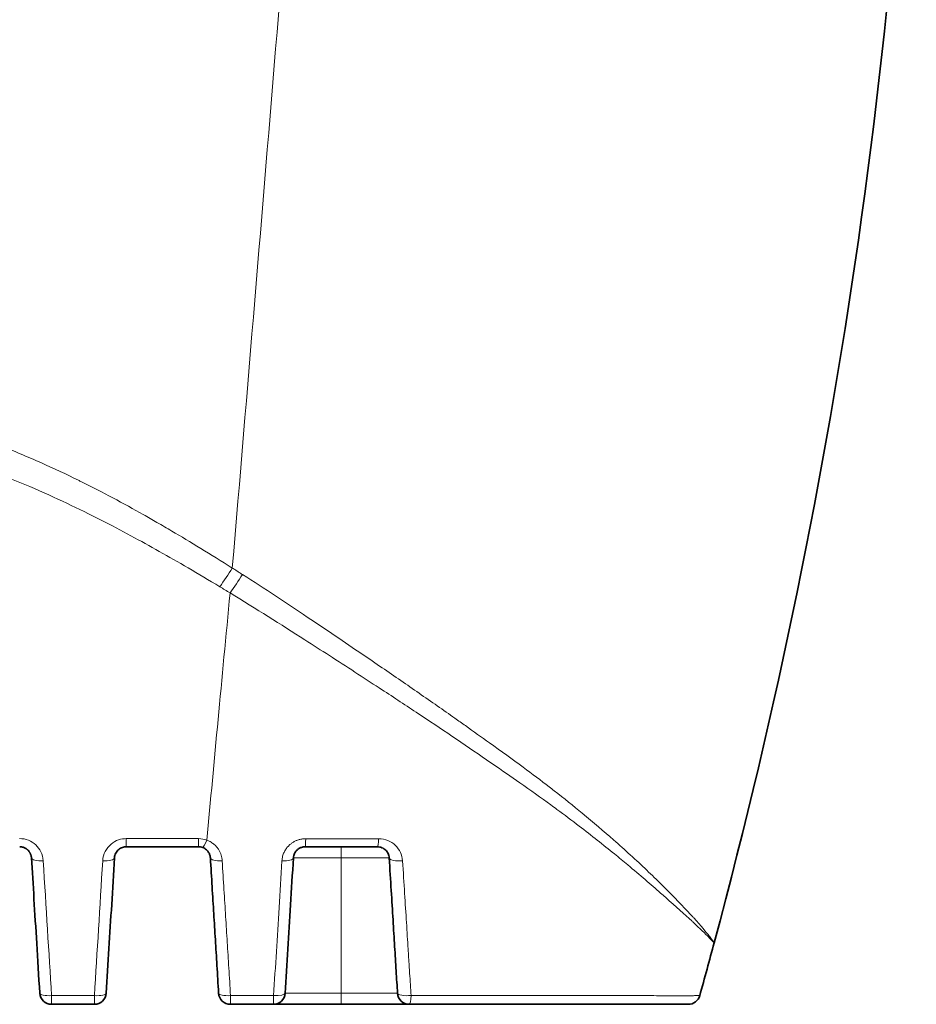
# Model space of a CAD drawing. Header units: millimetres. Extents: x 5 to 589, y 5 to 415.
# Tile 10 of 256: x 250 to 273, y 77 to 102. Entities that reach past the tile are written whole.
import ezdxf

# ---------------------------------------------------------------- set-up
doc = ezdxf.new("R2010")
doc.units = ezdxf.units.MM
doc.layers.add('Sichtbar (ISO)', color=7, linetype='Continuous', lineweight=35)
doc.layers.add('Sichtbar schmal (ISO)', color=7, linetype='Continuous', lineweight=18)

msp = doc.modelspace()

# ---------------------------------------------------------------- linework, layer by layer
at = {"layer": 'Sichtbar (ISO)'}
for p, q in [((254.85557899, 81.44970566), (253.02075015, 81.44970566)), ((257.56370072, 81.44970566), (259.39852961, 81.44970566)), ((255.66465345, 77.44970566), (256.75462598, 77.44970566)), ((260.20759169, 77.44970566), (258.48091203, 77.44970566))]:
    msp.add_line(p, q, dxfattribs=at)
for centre, start, end in [((251.12170258, 77.74970566), 183.500004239, 270.000003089), ((252.21167603, 77.74970566), 270.000171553, 356.4999969), ((255.66465315, 77.74970566), 183.499998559, 270.000055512), ((256.7546266, 77.74970566), 269.999880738, 356.500006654), ((260.20760373, 77.74970566), 183.500042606, 269.99884913), ((267.29449155, 77.74970566), 270.000000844, 344.4661012)]:
    msp.add_arc(centre, 0.3, start, end, dxfattribs=at)
msp.add_ellipse((254.84286228, 81.07824423), major_axis=(0.0652706, 0.36682239), ratio=0.8966203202, start_param=6.1204775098, end_param=6.4411570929, dxfattribs=at)
for points in [[(271.61288046, 96.84970566), (272.51076515, 103.13559397), (273.00129034, 109.45089397), (273.08445604, 115.79560566)], [(271.61288046, 96.84970566), (270.75986439, 90.87793244), (269.53918281, 84.93269772), (267.95083846, 79.01401586)], [(250.61206887, 81.16802069), (250.63252996, 80.83348487), (250.67534021, 80.13354349), (250.74384678, 79.01347096), (250.79530518, 78.17213359), (250.82226214, 77.7313911)], [(252.5111165, 77.73139109), (252.53443643, 78.1126686), (252.58105542, 78.87488306), (252.64800967, 79.96957494), (252.69655777, 80.76332989), (252.7213107, 81.16803659)], [(255.36521272, 77.73139111), (255.35053879, 77.97130769), (255.32188208, 78.43984064), (255.28202205, 79.09154652), (255.24202578, 79.74547967), (255.20032053, 80.42735447), (255.17041428, 80.91631733), (255.15501947, 81.16802023)], [(259.69797003, 81.16802026), (259.71564162, 80.8790925), (259.74940036, 80.32714192), (259.79492654, 79.58279597), (259.83623975, 78.90732926), (259.87385998, 78.29224982), (259.89707533, 77.91266773), (259.90816258, 77.73139092)], [(267.58353321, 77.66936313), (267.7080782, 78.11742837), (267.83051339, 78.56564594), (267.95083846, 79.01401586)]]:
    msp.add_open_spline(points, degree=3, dxfattribs=at)
for points, knots in [([(250.31262846, 81.44970566), (250.33119051, 81.4497045), (250.34970588, 81.44797878), (250.36794292, 81.44456112), (250.36996324, 81.44418251), (250.37198022, 81.44378298), (250.37399297, 81.4433626), (250.39014892, 81.43998831), (250.40602967, 81.4352621), (250.42126086, 81.42934614), (250.42504926, 81.42787468), (250.42879815, 81.42632991), (250.43250127, 81.42471568), (250.44554132, 81.41903136), (250.45800907, 81.41248103), (250.46969154, 81.40530356), (250.474686, 81.40223506), (250.47953886, 81.399052), (250.484238, 81.39577509), (250.49365197, 81.38921034), (250.50244671, 81.38226849), (250.51057172, 81.37513428), (250.51600885, 81.37036018), (250.52114745, 81.36550064), (250.52600201, 81.36058887), (250.53202307, 81.35449686), (250.53760731, 81.34832479), (250.54278943, 81.34212622), (250.54799101, 81.33590438), (250.55278712, 81.32965752), (250.55723065, 81.32340014), (250.56078329, 81.3183973), (250.5641104, 81.31338736), (250.56723612, 81.30837147), (250.57192427, 81.30084835), (250.57615913, 81.29331412), (250.58000197, 81.28576228), (250.5819259, 81.28198144), (250.58375128, 81.2781959), (250.58548444, 81.27440336), (250.58952206, 81.2655681), (250.59306063, 81.25669711), (250.59615196, 81.24775883), (250.59703805, 81.2451968), (250.59788719, 81.24262914), (250.59870024, 81.24005483), (250.60194324, 81.22978663), (250.60461722, 81.21941661), (250.60674734, 81.20881643), (250.60701438, 81.20748755), (250.60727278, 81.20615503), (250.60752249, 81.20481863), (250.60976411, 81.19282215), (250.6113047, 81.18051138), (250.61206886, 81.16802085)], [0, 0, 0, 0, 0.1, 0.1, 0.1, 0.11107812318, 0.11107812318, 0.11107812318, 0.2, 0.2, 0.2, 0.22211722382, 0.22211722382, 0.22211722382, 0.3, 0.3, 0.3, 0.33329627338, 0.33329627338, 0.33329627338, 0.4, 0.4, 0.4, 0.44463710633, 0.44463710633, 0.44463710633, 0.5, 0.5, 0.5, 0.55557070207, 0.55557070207, 0.55557070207, 0.6, 0.6, 0.6, 0.66663772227, 0.66663772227, 0.66663772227, 0.7, 0.7, 0.7, 0.77772211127, 0.77772211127, 0.77772211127, 0.8, 0.8, 0.8, 0.88886010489, 0.88886010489, 0.88886010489, 0.9, 0.9, 0.9, 0.99999956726, 0.99999956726, 0.99999956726, 0.99999956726]), ([(252.72131105, 81.16804219), (252.7238923, 81.2101948), (252.73506035, 81.2498449), (252.75349437, 81.2859934), (252.7719292, 81.3221435), (252.79820275, 81.35457698), (252.82786197, 81.37947544), (252.8575212, 81.4043739), (252.89032538, 81.42211705), (252.92334223, 81.43345149), (252.95635908, 81.44478594), (252.98953064, 81.44970566), (253.02075015, 81.44970566)], [0.00001106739, 0.00001106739, 0.00001106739, 0.00001106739, 0.25, 0.25, 0.25, 0.5, 0.5, 0.5, 0.75, 0.75, 0.75, 1, 1, 1, 1]), ([(255.15501947, 81.16802023), (255.15428708, 81.17999475), (255.15283716, 81.19183622), (255.1507406, 81.20336804), (255.14864403, 81.21489986), (255.14592051, 81.22612515), (255.14248663, 81.23736428), (255.13905275, 81.2486034), (255.13490068, 81.25985341), (255.12989093, 81.27116753), (255.12488118, 81.28248164), (255.11901472, 81.2938608), (255.11207436, 81.30530177), (255.105134, 81.31674273), (255.09712021, 81.32824544), (255.0877574, 81.33968778), (255.0783946, 81.35113012), (255.06768033, 81.3625102), (255.05536028, 81.37350793), (255.04304023, 81.38450565), (255.02911442, 81.39512083), (255.0133594, 81.40486317), (254.99760438, 81.41460552), (254.98001715, 81.42347012), (254.96055036, 81.43074128)], [0, 0, 0, 0, 0.125, 0.125, 0.125, 0.25, 0.25, 0.25, 0.375, 0.375, 0.375, 0.5, 0.5, 0.5, 0.625, 0.625, 0.625, 0.75, 0.75, 0.75, 0.875, 0.875, 0.875, 1, 1, 1, 1]), ([(257.26426029, 81.16802038), (257.26549248, 81.18816634), (257.2686977, 81.20726215), (257.27332834, 81.22509719), (257.27795899, 81.24293224), (257.28400998, 81.25950832), (257.29103205, 81.2748128), (257.29805413, 81.29011728), (257.30604401, 81.30415033), (257.31468616, 81.31701301), (257.32332832, 81.3298757), (257.33263575, 81.34156052), (257.34215478, 81.35198615), (257.35167381, 81.36241178), (257.36138489, 81.37159678), (257.37131129, 81.37989321), (257.38123768, 81.38818963), (257.39138026, 81.39559485), (257.40189219, 81.40232791), (257.41240412, 81.40906096), (257.4232848, 81.41512305), (257.43481444, 81.42060846), (257.44634407, 81.42609387), (257.45852387, 81.43100127), (257.47162139, 81.43522518), (257.48471891, 81.4394491), (257.49872999, 81.44299848), (257.51406787, 81.44557148), (257.52940575, 81.44814448), (257.5460756, 81.44970566), (257.56370072, 81.44970566)], [0.00000006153, 0.00000006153, 0.00000006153, 0.00000006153, 0.1, 0.1, 0.1, 0.2, 0.2, 0.2, 0.3, 0.3, 0.3, 0.4, 0.4, 0.4, 0.5, 0.5, 0.5, 0.6, 0.6, 0.6, 0.7, 0.7, 0.7, 0.8, 0.8, 0.8, 0.9, 0.9, 0.9, 1, 1, 1, 1]), ([(259.39852961, 81.44970566), (259.43926735, 81.44969059), (259.47845688, 81.4413818), (259.51409307, 81.42655414), (259.54972926, 81.41172649), (259.58173388, 81.39010651), (259.60809994, 81.36436883), (259.63446599, 81.33863115), (259.65539297, 81.30894914), (259.67069726, 81.27589903), (259.68600155, 81.24284893), (259.69560714, 81.20643608), (259.69797004, 81.1680203)], [0.00000000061, 0.00000000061, 0.00000000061, 0.00000000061, 0.25, 0.25, 0.25, 0.5, 0.5, 0.5, 0.75, 0.75, 0.75, 0.99999991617, 0.99999991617, 0.99999991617, 0.99999991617]), ([(257.05406688, 77.73139117), (257.07685715, 78.10400857), (257.12278128, 78.85485792), (257.1905187, 79.96235622), (257.23932202, 80.76028361), (257.2642603, 81.16802034)], [0.00000000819, 0.00000000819, 0.00000000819, 0.00000000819, 0.33333333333, 0.66666666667, 1, 1, 1, 1]), ([(251.1217026, 77.44970566), (251.30882767, 77.44970566), (251.49322132, 77.44970566), (251.67488356, 77.44970566), (251.79107002, 77.44970566), (251.90613909, 77.44970566), (252.02009098, 77.44970566), (252.08430749, 77.44970566), (252.1481692, 77.44970566), (252.21167603, 77.44970566)], [0.00000001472, 0.00000001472, 0.00000001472, 0.00000001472, 0.5, 0.5, 0.5, 0.81978704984, 0.81978704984, 0.81978704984, 1, 1, 1, 1]), ([(258.48091203, 77.44970566), (258.37796971, 77.44970586), (258.18388041, 77.44970557), (257.92808799, 77.44970569), (257.7072527, 77.44970565), (257.51996595, 77.44970566), (257.35888853, 77.44970566), (257.216093, 77.44970566), (257.08573572, 77.44970566), (256.96281183, 77.44970566), (256.85516097, 77.44970566), (256.77658666, 77.44970568), (256.75463013, 77.44970562), (256.7546266, 77.44970566)], [0.00008259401, 0.00008259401, 0.00008259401, 0.00008259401, 0.09090909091, 0.18181818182, 0.27272727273, 0.36363636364, 0.45454545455, 0.54545454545, 0.63636363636, 0.72727272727, 0.81818181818, 0.90909090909, 1, 1, 1, 1]), ([(260.20760373, 77.44970566), (260.33895587, 77.44970566), (260.46555658, 77.44970566), (260.58727929, 77.44970566), (260.72111508, 77.44970566), (260.84904955, 77.44970566), (260.97090686, 77.44970566), (260.99319602, 77.44970566), (261.01528278, 77.44970566), (261.03717096, 77.44970566), (261.17944769, 77.44970566), (261.31331593, 77.44970567), (261.43966428, 77.44970567), (261.49679659, 77.44970566), (261.55239489, 77.44970566), (261.60658282, 77.44970566), (261.67155438, 77.44970566), (261.73447305, 77.44970567), (261.79549479, 77.44970567), (261.90726558, 77.44970567), (262.0126824, 77.44970566), (262.11279603, 77.44970566), (262.11993294, 77.44970566), (262.12704286, 77.44970566), (262.13412611, 77.44970566), (262.22687612, 77.44970566), (262.31503332, 77.44970567), (262.39891954, 77.44970566), (262.46036725, 77.44970566), (262.51952078, 77.44970566), (262.57644799, 77.44970566), (262.60298315, 77.44970566), (262.62903763, 77.44970566), (262.65466359, 77.44970566), (262.73424267, 77.44970566), (262.80969534, 77.44970566), (262.88256297, 77.44970566), (262.90529319, 77.44970566), (262.92777127, 77.44970566), (262.95004218, 77.44970566), (262.99775617, 77.44970566), (263.04451962, 77.44970566), (263.09078665, 77.44970566), (263.15763862, 77.44970566), (263.22345904, 77.44970566), (263.28955244, 77.44970566), (263.35376169, 77.44970566), (263.41822495, 77.44970566), (263.48368819, 77.44970566), (263.53224452, 77.44970566), (263.58134993, 77.44970566), (263.63127553, 77.44970566), (263.64833325, 77.44970566), (263.66548604, 77.44970566), (263.68274796, 77.44970566), (263.7503711, 77.44970566), (263.81967872, 77.44970566), (263.89145048, 77.44970566), (263.92727439, 77.44970566), (263.96371032, 77.44970566), (264.00084258, 77.44970566), (264.03824328, 77.44970566), (264.07635323, 77.44970566), (264.11515301, 77.44970566), (264.19329917, 77.44970566), (264.27424971, 77.44970566), (264.3577805, 77.44970566), (264.3775035, 77.44970566), (264.39736993, 77.44970566), (264.41737605, 77.44970566), (264.48299669, 77.44970566), (264.55013721, 77.44970566), (264.61837134, 77.44970566), (264.7027886, 77.44970566), (264.78887852, 77.44970566), (264.87585456, 77.44970566), (264.88105634, 77.44970566), (264.88626114, 77.44970566), (264.89146899, 77.44970566), (264.98412808, 77.44970566), (265.07776553, 77.44970566), (265.1724329, 77.44970566), (265.23331932, 77.44970566), (265.29462825, 77.44970566), (265.3563342, 77.44970566), (265.39084744, 77.44970566), (265.42547582, 77.44970566), (265.46022804, 77.44970566), (265.55752869, 77.44970567), (265.65583179, 77.44970567), (265.75504602, 77.44970566), (265.78779359, 77.44970566), (265.82063699, 77.44970566), (265.85355348, 77.44970566), (265.9205607, 77.44970566), (265.98788724, 77.44970567), (266.05511371, 77.44970568), (266.15669879, 77.44970569), (266.25808922, 77.44970566), (266.35732399, 77.44970566), (266.45548398, 77.44970566), (266.55150961, 77.44970586), (266.64292525, 77.44970587), (266.70508517, 77.44970588), (266.76508661, 77.44970566), (266.82196521, 77.44970566), (266.84870083, 77.44970566), (266.87479992, 77.44970574), (266.90008928, 77.44970584), (266.98003041, 77.44970613), (267.05175344, 77.44970625), (267.11071149, 77.44970591), (267.13113702, 77.4497058), (267.15004551, 77.44970566), (267.16733843, 77.44970566), (267.20078816, 77.44970566), (267.22781002, 77.44970591), (267.24825954, 77.44970587), (267.2785519, 77.44970579), (267.29449113, 77.44970566), (267.29449158, 77.44970566)], [0, 0, 0, 0, 0.0297687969, 0.0297687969, 0.0297687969, 0.0625, 0.0625, 0.0625, 0.0684869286, 0.0684869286, 0.0684869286, 0.1074029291, 0.1074029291, 0.1074029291, 0.125, 0.125, 0.125, 0.1460989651, 0.1460989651, 0.1460989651, 0.1847449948, 0.1847449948, 0.1847449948, 0.1875, 0.1875, 0.1875, 0.2235747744, 0.2235747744, 0.2235747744, 0.25, 0.25, 0.25, 0.2623174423, 0.2623174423, 0.2623174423, 0.3005681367, 0.3005681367, 0.3005681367, 0.3125, 0.3125, 0.3125, 0.3380632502, 0.3380632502, 0.3380632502, 0.375, 0.375, 0.375, 0.4108837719, 0.4108837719, 0.4108837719, 0.4375, 0.4375, 0.4375, 0.4465937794, 0.4465937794, 0.4465937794, 0.482218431, 0.482218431, 0.482218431, 0.5, 0.5, 0.5, 0.517910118, 0.517910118, 0.517910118, 0.5539826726, 0.5539826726, 0.5539826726, 0.5625, 0.5625, 0.5625, 0.5904370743, 0.5904370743, 0.5904370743, 0.625, 0.625, 0.625, 0.6270671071, 0.6270671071, 0.6270671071, 0.6638455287, 0.6638455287, 0.6638455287, 0.6875, 0.6875, 0.6875, 0.7007303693, 0.7007303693, 0.7007303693, 0.7377732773, 0.7377732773, 0.7377732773, 0.75, 0.75, 0.75, 0.7748896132, 0.7748896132, 0.7748896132, 0.8125, 0.8125, 0.8125, 0.8497030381, 0.8497030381, 0.8497030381, 0.875, 0.875, 0.875, 0.8868907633, 0.8868907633, 0.8868907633, 0.9244781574, 0.9244781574, 0.9244781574, 0.9375, 0.9375, 0.9375, 0.9626881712, 0.9626881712, 0.9626881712, 1, 1, 1, 1])]:
    msp.add_open_spline(points, degree=3, knots=knots, dxfattribs=at)
at = {"layer": 'Sichtbar schmal (ISO)'}
msp.add_line((258.48112049, 81.16802022), (258.48116363, 77.7313911), dxfattribs=at)
for centre, major_axis, ratio, start_param, end_param in [((255.41942647, 88.78657255), (-1.05428415, -1.69955433), 0.193094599, 1.246908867, 1.5376618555), ((255.67511888, 88.62722288), (-1.06152235, -1.69504286), 0.1964112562, 1.2494654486, 1.5366346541), ((253.02075018, 81.74970566), (0, -0.3), 0.0041835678, 5.0264085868, 6.283185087), ((254.8555789, 81.74970566), (0, -0.3), 0.0004508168, 0, 1.2539167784), ((254.85859854, 81.07019148), (-0.58557713, 0.10379879), 0.9849558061, 4.5288916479, 4.8901026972), ((255.06551881, 81.71177798), (-0.10496989, -0.28103616), 0.115387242, 6.2831848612, 7.5584394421), ((257.56370073, 81.74970566), (0, -0.3), 0.0427064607, 0, 1.2495509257), ((259.39852961, 81.74970566), (0, -0.3), 0.1063665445, 0, 1.2473341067), ((258.48176305, 81.14970566), (0, 0.3), 0.0021461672, 6.2830652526, 7.7928951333), ((250.91150934, 81.18633482), (-0.29944044, -0.01831456), 0.2998326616, 6.2831751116, 7.8328101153), ((236.05652678, 307.61348629), (-16.38696304, 252.81987971), 0.0015258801, 3.570178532, 3.6016949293), ((294.77882098, 877.84782885), (44.47955038, 827.81447226), 0.0020082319, 3.400825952, 3.4165104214), ((252.42186928, 81.18633503), (0.29944046, -0.01831456), 0.3021521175, 4.7275897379, 6.2835491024), ((255.45445991, 81.18633479), (-0.29944044, -0.01831456), 0.3061198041, 0.0000000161, 1.5574062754), ((256.96481984, 81.18633479), (0.29944044, -0.01831456), 0.3063739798, 4.7591504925, 6.2831878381), ((259.99741047, 81.18633502), (-0.29944047, -0.01831456), 0.3198103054, 0.0000008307, 1.682037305), ((251.12170259, 77.74970559), (-0.29944044, -0.01831456), 0.2636987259, 0, 1.5545992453), ((251.12170261, 77.74970566), (0, -0.3), 0.0000726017, 4.9797231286, 6.2831853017), ((252.21167782, 77.74970566), (0, -0.3), 0.0001863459, 4.9799517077, 6.2831853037), ((252.21167602, 77.74970561), (0.29944058, -0.01831457), 0.263932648, 4.7283578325, 6.2831856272), ((255.66465315, 77.74970566), (-0.29944041, -0.01831456), 0.2627875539, 0.0000000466, 1.5635143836), ((255.66465373, 77.74970566), (0, -0.3), 0.009091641, 0, 1.3049405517), ((256.75462535, 77.74970566), (0, -0.3), 0.026246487, 0.0000000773, 1.3061818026), ((256.75462661, 77.74970579), (0.29943979, -0.01831452), 0.2597239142, 4.7536485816, 6.283183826), ((258.48060355, 77.74970566), (0, -0.3), 0.0018775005, 6.2831332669, 7.7928951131), ((260.20760378, 77.74970477), (-0.29944329, -0.01831474), 0.2628881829, 6.2831800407, 7.9879416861), ((260.20759168, 77.74970566), (0, -0.3), 0.154272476, 0.0000002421, 1.3161587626)]:
    msp.add_ellipse(centre, major_axis=major_axis, ratio=ratio, start_param=start_param, end_param=end_param, dxfattribs=at)
for points in [[(255.71250083, 88.52680144), (256.47725186, 97.58127148), (257.22623514, 106.67088724), (257.95900574, 115.79560566)], [(255.39501057, 88.05268849), (255.48211343, 88.00050221), (255.56895118, 87.94671128), (255.65574953, 87.89405119)], [(255.65575248, 87.89404941), (255.44698772, 85.70192013), (255.25039077, 83.61000786), (255.06597019, 81.61833599)]]:
    msp.add_open_spline(points, degree=3, dxfattribs=at)
for points, knots in [([(243.94929399, 92.82355112), (244.56835316, 92.82355824), (245.15355534, 92.77977397), (245.70118597, 92.70988823), (246.2488166, 92.64000248), (246.75887858, 92.54401353), (247.23872862, 92.43310594), (247.48729701, 92.37565441), (247.72777344, 92.31414866), (247.96053961, 92.24974464), (248.17711802, 92.18981961), (248.38702314, 92.12738138), (248.59061887, 92.0631861), (249.01302774, 91.92999738), (249.40821562, 91.78944283), (249.78256015, 91.64525929), (250.15690467, 91.50107576), (250.51040237, 91.35326501), (250.84667599, 91.20424003), (251.1829496, 91.05521505), (251.50199786, 90.90497651), (251.80655187, 90.75505528), (251.83145889, 90.74279442), (251.85626916, 90.73053566), (251.88098117, 90.71828098), (252.15843868, 90.58068988), (252.42353307, 90.4436179), (252.67469007, 90.30985785), (252.9482166, 90.16418433), (253.20521539, 90.02243748), (253.45187527, 89.88331773), (253.56976657, 89.81682533), (253.68526801, 89.75091466), (253.79985609, 89.68489513), (253.92501669, 89.61278428), (254.04908658, 89.54054378), (254.17385011, 89.46719034), (254.4128382, 89.32667973), (254.65448587, 89.18215704), (254.90991921, 89.02626796), (255.1653518, 88.87037933), (255.43456273, 88.70313054), (255.71249823, 88.52680115)], [0, 0, 0, 0, 0.09090909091, 0.09090909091, 0.09090909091, 0.18181818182, 0.18181818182, 0.18181818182, 0.22891023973, 0.22891023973, 0.22891023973, 0.27272727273, 0.27272727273, 0.27272727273, 0.36363636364, 0.36363636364, 0.36363636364, 0.45454545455, 0.45454545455, 0.45454545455, 0.54545454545, 0.54545454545, 0.54545454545, 0.55288926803, 0.55288926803, 0.55288926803, 0.63636363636, 0.63636363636, 0.63636363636, 0.72727272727, 0.72727272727, 0.72727272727, 0.77072280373, 0.77072280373, 0.77072280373, 0.81818181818, 0.81818181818, 0.81818181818, 0.90909090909, 0.90909090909, 0.90909090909, 0.99999973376, 0.99999973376, 0.99999973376, 0.99999973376]), ([(243.94930607, 92.11248761), (244.53318172, 92.11249271), (245.64056736, 92.03101483), (247.10132368, 91.76244887), (248.39937291, 91.40930402), (249.54914394, 91.01359844), (250.58455415, 90.5962421), (251.52482647, 90.17086959), (252.38332291, 89.74627188), (253.148506, 89.34282291), (253.85567616, 88.95340301), (254.57916841, 88.54035617), (255.11715295, 88.22115901), (255.395009, 88.05268943)], [0.0000002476, 0.0000002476, 0.0000002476, 0.0000002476, 0.09090909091, 0.18181818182, 0.27272727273, 0.36363636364, 0.45454545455, 0.54545454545, 0.63636363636, 0.72727272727, 0.81818181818, 0.90909090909, 0.9999998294, 0.9999998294, 0.9999998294, 0.9999998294]), ([(255.71250068, 88.5267996), (255.74144581, 88.5090143), (255.77034854, 88.49055263), (255.79924626, 88.47185302), (255.82789934, 88.45331172), (255.85654745, 88.43453655), (255.88521462, 88.41593874), (255.91396994, 88.39728374), (255.94274458, 88.37880726), (255.9715938, 88.36095536)], [0, 0, 0, 0, 0.3348830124, 0.3348830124, 0.3348830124, 0.6669310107, 0.6669310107, 0.6669310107, 1, 1, 1, 1]), ([(255.9715938, 88.36095536), (256.53958734, 87.99632341), (257.08858385, 87.63558544), (257.61702905, 87.28282202), (258.09907413, 86.96103298), (258.56415813, 86.6458073), (259.01475548, 86.33854631), (259.18379669, 86.22327761), (259.35066462, 86.10914466), (259.51554946, 85.99621639), (259.83703067, 85.77603656), (260.15088704, 85.56044956), (260.45428299, 85.35008921), (260.76871608, 85.13207624), (261.07200195, 84.91966166), (261.36550867, 84.71286318), (261.45518832, 84.64967683), (261.54395509, 84.58701467), (261.63196254, 84.52486862), (261.84275474, 84.37601869), (262.04641842, 84.23063259), (262.24537207, 84.08826416), (262.541753, 83.87617812), (262.82743512, 83.67079873), (263.09677391, 83.47168219), (263.32981675, 83.29939849), (263.55077533, 83.13179494), (263.76203103, 82.96858252), (263.80331944, 82.93668383), (263.84424535, 82.90492339), (263.88481179, 82.87330306), (264.13656438, 82.6770694), (264.37449368, 82.48622957), (264.60023941, 82.30069802), (264.88374228, 82.06769814), (265.14803104, 81.84306586), (265.3935318, 81.62730375), (265.54248136, 81.49639714), (265.68500869, 81.36861208), (265.8205595, 81.24468591), (266.1149924, 80.97550312), (266.37632277, 80.72468152), (266.60580162, 80.49809614), (266.65872346, 80.44584158), (266.70994261, 80.39484988), (266.75950439, 80.34516802), (267.02379129, 80.08024084), (267.24041872, 79.85302488), (267.4091854, 79.66738912), (267.41709692, 79.6586868), (267.42490456, 79.65007659), (267.4326093, 79.64155797), (267.61789561, 79.43669903), (267.74460529, 79.28424812), (267.82712784, 79.18017489), (267.82810147, 79.178947), (267.82906883, 79.17772592), (267.83002993, 79.17651166), (267.91583898, 79.06810019), (267.95076996, 79.01385221), (267.9508383, 79.0140159)], [0.00000000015, 0.00000000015, 0.00000000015, 0.00000000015, 0.06536990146, 0.06536990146, 0.06536990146, 0.125, 0.125, 0.125, 0.14737018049, 0.14737018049, 0.14737018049, 0.19098603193, 0.19098603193, 0.19098603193, 0.23618856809, 0.23618856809, 0.23618856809, 0.25, 0.25, 0.25, 0.28308063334, 0.28308063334, 0.28308063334, 0.33236080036, 0.33236080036, 0.33236080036, 0.375, 0.375, 0.375, 0.3833335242, 0.3833335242, 0.3833335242, 0.43505081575, 0.43505081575, 0.43505081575, 0.5, 0.5, 0.5, 0.53940579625, 0.53940579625, 0.53940579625, 0.625, 0.625, 0.625, 0.64473952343, 0.64473952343, 0.64473952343, 0.75, 0.75, 0.75, 0.754934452, 0.754934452, 0.754934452, 0.87359994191, 0.87359994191, 0.87359994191, 0.875, 0.875, 0.875, 1, 1, 1, 1]), ([(255.65575248, 87.89404941), (256.31097502, 87.49358527), (256.94570594, 87.09382383), (257.55337225, 86.70565872), (257.76511252, 86.57040326), (257.97360167, 86.4365147), (258.17887584, 86.3043156), (258.61710851, 86.02208836), (259.03825799, 85.74789522), (259.44528287, 85.48197907), (259.76686087, 85.2718868), (260.07952407, 85.0669427), (260.38070394, 84.8672086), (260.38933017, 84.86148792), (260.39794706, 84.8557715), (260.40655463, 84.85005933), (260.71086725, 84.64811066), (261.00554138, 84.45115153), (261.28927527, 84.2594), (261.59344922, 84.05383477), (261.88514423, 83.85425031), (262.16685979, 83.66076006), (262.21778263, 83.62578481), (262.26837674, 83.59100918), (262.31858565, 83.55643918), (262.5587212, 83.3911003), (262.79151509, 83.23128186), (263.01666586, 83.07400029), (263.28847626, 82.88412412), (263.54932466, 82.69789105), (263.80568793, 82.51077621), (263.85612858, 82.4739605), (263.9063866, 82.4371145), (263.95650466, 82.4002057), (264.14909356, 82.25837607), (264.33874309, 82.11567454), (264.52421038, 81.97353346), (264.83550721, 81.73495732), (265.1349692, 81.49799734), (265.41540698, 81.26963778), (265.53188051, 81.17479377), (265.64542411, 81.08132497), (265.75519804, 80.98993671), (266.06720219, 80.73018911), (266.34796429, 80.48773397), (266.5907236, 80.27458785), (266.6320626, 80.23829163), (266.67230978, 80.20282976), (266.7115114, 80.16819769), (266.98351265, 79.92790237), (267.20519769, 79.72757484), (267.38087011, 79.56548569), (267.38913097, 79.55786358), (267.39729003, 79.55032776), (267.40534796, 79.54287731), (267.59334361, 79.36905467), (267.72715226, 79.24060789), (267.81599866, 79.15272215), (267.81696278, 79.15176846), (267.81792146, 79.15081952), (267.8188747, 79.14987535), (267.90953145, 79.0600812), (267.95078759, 79.01392219), (267.9508383, 79.0140159)], [0, 0, 0, 0, 0.0823992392, 0.0823992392, 0.0823992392, 0.1111111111, 0.1111111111, 0.1111111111, 0.1724070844, 0.1724070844, 0.1724070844, 0.2208351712, 0.2208351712, 0.2208351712, 0.2222222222, 0.2222222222, 0.2222222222, 0.2712601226, 0.2712601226, 0.2712601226, 0.3238306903, 0.3238306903, 0.3238306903, 0.3333333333, 0.3333333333, 0.3333333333, 0.3787818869, 0.3787818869, 0.3787818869, 0.4336490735, 0.4336490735, 0.4336490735, 0.4444444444, 0.4444444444, 0.4444444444, 0.4859278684, 0.4859278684, 0.4859278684, 0.5555555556, 0.5555555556, 0.5555555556, 0.5844738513, 0.5844738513, 0.5844738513, 0.6666666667, 0.6666666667, 0.6666666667, 0.6806631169, 0.6806631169, 0.6806631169, 0.7777777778, 0.7777777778, 0.7777777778, 0.7823445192, 0.7823445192, 0.7823445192, 0.8888888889, 0.8888888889, 0.8888888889, 0.8900450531, 0.8900450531, 0.8900450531, 1, 1, 1, 1]), ([(250.91066027, 81.09618518), (250.90556627, 81.17871002), (250.86379439, 81.32703344), (250.72947944, 81.50829282), (250.53853134, 81.62812087), (250.39155153, 81.65816037), (250.31166207, 81.65819216)], [0, 0, 0, 0, 0.25, 0.5, 0.75, 0.99999993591, 0.99999993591, 0.99999993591, 0.99999993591]), ([(252.42088769, 81.09559055), (252.4259455, 81.17804715), (252.44782911, 81.2582038), (252.4849783, 81.33048116), (252.52212748, 81.40275852), (252.57454227, 81.46716046), (252.63360266, 81.51700216), (252.69266304, 81.56684385), (252.75836912, 81.60213179), (252.82461509, 81.62468028), (252.89086107, 81.64722877), (252.95764705, 81.65704246), (253.01955643, 81.65704037)], [0, 0, 0, 0, 0.25, 0.25, 0.25, 0.5, 0.5, 0.5, 0.75, 0.75, 0.75, 1, 1, 1, 1]), ([(254.85570737, 81.65622476), (254.67799023, 81.65629368), (254.33490987, 81.65643663), (253.85711687, 81.65664992), (253.41873431, 81.65685424), (253.14868945, 81.65697987), (253.01955646, 81.65704039)], [0, 0, 0, 0, 0.25, 0.5, 0.75, 0.99999998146, 0.99999998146, 0.99999998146, 0.99999998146]), ([(255.45605646, 81.09443313), (255.4545727, 81.118381), (255.45164657, 81.14192947), (255.44744514, 81.16490038), (255.4432437, 81.18787129), (255.43776696, 81.21026471), (255.43086285, 81.23267531), (255.42395873, 81.25508591), (255.41562725, 81.27751364), (255.40557352, 81.30007211), (255.39551979, 81.32263057), (255.38374381, 81.34531975), (255.36981601, 81.36813383), (255.35588822, 81.39094791), (255.33980859, 81.41388687), (255.32102812, 81.43670338), (255.30224765, 81.4595199), (255.28076633, 81.48221395), (255.25604527, 81.50415539), (255.23132421, 81.52609682), (255.20336342, 81.54728564), (255.1718298, 81.56669801), (255.14029619, 81.58611038), (255.10518976, 81.60374631), (255.06597016, 81.6183356)], [0.00000000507, 0.00000000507, 0.00000000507, 0.00000000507, 0.125, 0.125, 0.125, 0.25, 0.25, 0.25, 0.375, 0.375, 0.375, 0.5, 0.5, 0.5, 0.625, 0.625, 0.625, 0.75, 0.75, 0.75, 0.875, 0.875, 0.875, 1, 1, 1, 1]), ([(256.97321206, 81.09383861), (256.9756836, 81.13418621), (256.9885271, 81.21001334), (257.02502343, 81.30920618), (257.07319655, 81.39308396), (257.12936634, 81.46291702), (257.18801091, 81.51778741), (257.24923696, 81.56204497), (257.31495411, 81.59826475), (257.38849481, 81.627554), (257.47328597, 81.64876579), (257.54011202, 81.65499733), (257.57585726, 81.65498111)], [0, 0, 0, 0, 0.1, 0.2, 0.3, 0.4, 0.5, 0.6, 0.7, 0.8, 0.9, 0.99999998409, 0.99999998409, 0.99999998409, 0.99999998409]), ([(257.57585728, 81.65498112), (257.72917853, 81.65490905), (257.87617741, 81.65484209), (258.01659431, 81.65478247), (258.15701121, 81.65472286), (258.29084637, 81.65466912), (258.41882412, 81.65462234), (258.54680188, 81.65457556), (258.66892226, 81.65453549), (258.78596343, 81.65450167), (258.81077331, 81.6544945), (258.83535451, 81.65448756), (258.85971004, 81.65448086), (258.95025226, 81.65445595), (259.03767444, 81.65443497), (259.12209153, 81.65441541), (259.22921651, 81.65439059), (259.33150434, 81.65436916), (259.42878472, 81.65435032)], [0, 0, 0, 0, 0.2, 0.2, 0.2, 0.4, 0.4, 0.4, 0.6, 0.6, 0.6, 0.6423951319, 0.6423951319, 0.6423951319, 0.8, 0.8, 0.8, 1, 1, 1, 1]), ([(259.42878472, 81.65435032), (259.51417431, 81.65431217), (259.66902836, 81.62140677), (259.86526205, 81.49259758), (259.99224569, 81.31389754), (260.03149254, 81.17151098), (260.03647289, 81.09319579)], [0, 0, 0, 0, 0.25, 0.5, 0.75, 0.99999997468, 0.99999997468, 0.99999997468, 0.99999997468]), ([(255.66728535, 77.67088515), (255.65266052, 77.9092171), (255.63830075, 78.14286763), (255.62446006, 78.36782021), (255.61061936, 78.5927728), (255.59729738, 78.80903886), (255.58393517, 79.0257546), (255.57057296, 79.24247033), (255.55717068, 79.4596307), (255.54346777, 79.68147595), (255.52976485, 79.90332119), (255.51576133, 80.12985086), (255.50122438, 80.36483306), (255.48668743, 80.59981525), (255.47161714, 80.84324601), (255.45605646, 81.09443312)], [0.00000000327, 0.00000000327, 0.00000000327, 0.00000000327, 0.2, 0.2, 0.2, 0.4, 0.4, 0.4, 0.6, 0.6, 0.6, 0.8, 0.8, 0.8, 1, 1, 1, 1]), ([(256.76222535, 77.67124484), (256.78526327, 78.04185657), (256.80842763, 78.41574625), (256.83134273, 78.78653227), (256.85425783, 79.1573183), (256.87692004, 79.52503739), (256.90043242, 79.90748721), (256.92394479, 80.289937), (256.94831092, 80.68707972), (256.97321207, 81.09383837)], [0.00000000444, 0.00000000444, 0.00000000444, 0.00000000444, 0.33333333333, 0.33333333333, 0.33333333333, 0.66666666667, 0.66666666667, 0.66666666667, 0.99999997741, 0.99999997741, 0.99999997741, 0.99999997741]), ([(258.48112049, 81.16802005), (258.335307, 81.16800977), (258.19534462, 81.16783494), (258.06684893, 81.16782934), (257.93835324, 81.16782373), (257.82116541, 81.16794393), (257.72343939, 81.16797556), (257.68686206, 81.16798739), (257.65293895, 81.16799324), (257.62144525, 81.16799219), (257.56879521, 81.16799043), (257.52288044, 81.16796939), (257.48246851, 81.16792487), (257.41788337, 81.16785371), (257.36678453, 81.16777216), (257.32806073, 81.16783485), (257.28933695, 81.16789753), (257.26440112, 81.16801166), (257.26426028, 81.16802022)], [0.00000000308, 0.00000000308, 0.00000000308, 0.00000000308, 0.2, 0.2, 0.2, 0.4, 0.4, 0.4, 0.47485690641, 0.47485690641, 0.47485690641, 0.6, 0.6, 0.6, 0.8, 0.8, 0.8, 0.99999993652, 0.99999993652, 0.99999993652, 0.99999993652]), ([(259.69797005, 81.16802023), (259.69776829, 81.16800926), (259.67305835, 81.16798125), (259.62909859, 81.16799444), (259.58513881, 81.16800763), (259.52110235, 81.16801741), (259.44541925, 81.16801351), (259.4125779, 81.16801182), (259.37763711, 81.16801521), (259.34078397, 81.16801791), (259.29270881, 81.16802144), (259.24139791, 81.16802378), (259.18720961, 81.16801213), (259.091482, 81.16799156), (258.98747339, 81.16797347), (258.86962375, 81.16799625), (258.75177411, 81.16801903), (258.61946715, 81.16800869), (258.48112048, 81.16801998)], [0.00000008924, 0.00000008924, 0.00000008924, 0.00000008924, 0.2, 0.2, 0.2, 0.4, 0.4, 0.4, 0.4867864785, 0.4867864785, 0.4867864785, 0.6, 0.6, 0.6, 0.8, 0.8, 0.8, 0.99999999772, 0.99999999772, 0.99999999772, 0.99999999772]), ([(260.03647291, 81.09319572), (260.05473463, 80.80450832), (260.07205535, 80.53047407), (260.08851679, 80.26989652), (260.10497823, 80.00931896), (260.12057997, 79.76219909), (260.13544442, 79.52668665), (260.15030887, 79.29117422), (260.16443613, 79.06726905), (260.17792902, 78.85331894), (260.18717565, 78.7066996), (260.19612445, 78.56476202), (260.20482515, 78.42681427), (260.20882069, 78.36346568), (260.21276396, 78.30095946), (260.21665986, 78.23923335), (260.22903948, 78.04309257), (260.24094123, 77.85480421), (260.25236897, 77.67413561)], [0, 0, 0, 0, 0.2, 0.2, 0.2, 0.4, 0.4, 0.4, 0.6, 0.6, 0.6, 0.7370593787, 0.7370593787, 0.7370593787, 0.8, 0.8, 0.8, 1, 1, 1, 1]), ([(251.12168163, 77.67045733), (251.42096224, 77.66778784), (251.72065143, 77.67188214), (252.02004823, 77.67141945), (252.08392242, 77.67132074), (252.1477833, 77.67101468), (252.21162435, 77.67039118)], [0, 0, 0, 0, 0.82416898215, 0.82416898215, 0.82416898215, 0.99999959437, 0.99999959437, 0.99999959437, 0.99999959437]), ([(255.66728538, 77.67088514), (255.79187384, 77.67091964), (255.91548931, 77.67095525), (256.0381292, 77.67099263), (256.16076911, 77.67103001), (256.28243343, 77.67106917), (256.4031174, 77.67111082), (256.43486859, 77.67112178), (256.46655191, 77.67113292), (256.49816732, 77.67114427), (256.58671975, 77.67117606), (256.67473946, 77.67120945), (256.7622252, 77.67124482)], [0.00000001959, 0.00000001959, 0.00000001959, 0.00000001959, 0.33333333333, 0.33333333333, 0.33333333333, 0.66666666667, 0.66666666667, 0.66666666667, 0.75436456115, 0.75436456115, 0.75436456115, 0.99999986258, 0.99999986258, 0.99999986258, 0.99999986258]), ([(258.48116362, 77.7313911), (258.39727045, 77.73139173), (258.31709264, 77.73141857), (258.2416408, 77.73144204), (258.16618896, 77.73146551), (258.09546322, 77.73148595), (258.02951107, 77.73149607), (257.96355891, 77.7315062), (257.9023832, 77.7315053), (257.84591895, 77.731496), (257.78945469, 77.73148671), (257.73768616, 77.73147107), (257.6896295, 77.73145348), (257.64157285, 77.73143589), (257.59722336, 77.731417), (257.5555484, 77.73140517), (257.51387343, 77.73139335), (257.47486642, 77.73138912), (257.43747361, 77.73139463), (257.4000808, 77.73140014), (257.36428276, 77.7314171), (257.32939871, 77.73143689), (257.29451465, 77.73145668), (257.26059153, 77.73147585), (257.22871687, 77.73148947), (257.19684221, 77.73150309), (257.16704696, 77.73150895), (257.1412864, 77.73150187), (257.11552584, 77.73149479), (257.09380382, 77.73147449), (257.07844886, 77.73144802), (257.0630939, 77.73142155), (257.05407013, 77.73139113), (257.05406704, 77.7313911)], [0.0000000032, 0.0000000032, 0.0000000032, 0.0000000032, 0.09090909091, 0.09090909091, 0.09090909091, 0.18181818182, 0.18181818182, 0.18181818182, 0.27272727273, 0.27272727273, 0.27272727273, 0.36363636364, 0.36363636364, 0.36363636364, 0.45454545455, 0.45454545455, 0.45454545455, 0.54545454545, 0.54545454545, 0.54545454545, 0.63636363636, 0.63636363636, 0.63636363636, 0.72727272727, 0.72727272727, 0.72727272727, 0.81818181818, 0.81818181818, 0.81818181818, 0.90909090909, 0.90909090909, 0.90909090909, 0.99999999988, 0.99999999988, 0.99999999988, 0.99999999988]), ([(259.90816329, 77.7313911), (259.90791689, 77.73137656), (259.89381159, 77.73128221), (259.87116504, 77.7312213), (259.84851841, 77.7311604), (259.81741143, 77.73113841), (259.78136052, 77.73115158), (259.74530961, 77.73116474), (259.70431055, 77.73121351), (259.66013127, 77.73126665), (259.61595198, 77.73131979), (259.56856308, 77.73137608), (259.51881144, 77.73138645), (259.50906117, 77.73138848), (259.49922013, 77.73138895), (259.48927426, 77.7313881), (259.44847043, 77.73138462), (259.40596244, 77.731359), (259.36050362, 77.73132853), (259.30396428, 77.73129063), (259.24276734, 77.73123082), (259.17786957, 77.73119369), (259.11297181, 77.73115656), (259.0443594, 77.73114413), (258.9725519, 77.73114969), (258.90074441, 77.73115524), (258.82582916, 77.73119305), (258.74413847, 77.73125335), (258.66244779, 77.73131365), (258.57388787, 77.73137757), (258.48116361, 77.73139074)], [0.00000036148, 0.00000036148, 0.00000036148, 0.00000036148, 0.11111111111, 0.11111111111, 0.11111111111, 0.22222222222, 0.22222222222, 0.22222222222, 0.33333333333, 0.33333333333, 0.33333333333, 0.44444444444, 0.44444444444, 0.44444444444, 0.46621988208, 0.46621988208, 0.46621988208, 0.55555555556, 0.55555555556, 0.55555555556, 0.66666666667, 0.66666666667, 0.66666666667, 0.77777777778, 0.77777777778, 0.77777777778, 0.88888888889, 0.88888888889, 0.88888888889, 0.99999999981, 0.99999999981, 0.99999999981, 0.99999999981]), ([(260.25237328, 77.67413561), (260.50541947, 77.67429176), (260.74261956, 77.67435163), (260.9626035, 77.67428521), (260.98756046, 77.67427768), (261.01229649, 77.67426855), (261.03680843, 77.67425784), (261.27738291, 77.67415267), (261.49641335, 77.6738889), (261.69717842, 77.67351627), (261.74154949, 77.67343391), (261.78503195, 77.67335055), (261.82764388, 77.67326845), (261.9778375, 77.67297904), (262.11723436, 77.67270678), (262.24728514, 77.67253508), (262.39468558, 77.67234048), (262.53008164, 77.67224891), (262.6553539, 77.67215889), (262.67196686, 77.67214695), (262.68840142, 77.67213506), (262.70466103, 77.67212298), (262.84352838, 77.67201985), (262.96964003, 77.67193778), (263.09012112, 77.67183963), (263.2106022, 77.67174149), (263.32545534, 77.67162676), (263.44114269, 77.67150294), (263.55683004, 77.67137912), (263.67333526, 77.67125452), (263.7945392, 77.67113768), (263.91574315, 77.67102085), (264.04167164, 77.6708996), (264.176569, 77.67076949), (264.31146636, 77.67063939), (264.45527848, 77.67052301), (264.60700563, 77.67037676), (264.68513921, 77.67030145), (264.76535884, 77.67022692), (264.84697538, 77.67015539), (264.92384954, 77.67008802), (265.00196166, 77.67002323), (265.08076595, 77.66996239), (265.243236, 77.66983694), (265.40875493, 77.6696765), (265.57704811, 77.66957597), (265.71594709, 77.669493), (265.85673587, 77.66941729), (265.99950176, 77.66933253), (266.02971428, 77.6693146), (266.06000941, 77.66929614), (266.09037143, 77.66927691), (266.26420576, 77.66916684), (266.44058888, 77.66906696), (266.61119475, 77.66904708), (266.69946397, 77.6690368), (266.78609278, 77.66908096), (266.86950464, 77.66907581), (266.94731039, 77.66907101), (267.02230846, 77.66902283), (267.09295057, 77.6689548), (267.21528094, 77.66883699), (267.32408391, 77.66889625), (267.40617506, 77.66904153), (267.42230991, 77.66907009), (267.437432, 77.66910514), (267.45149039, 77.66914922), (267.53707453, 77.66941758), (267.58354423, 77.66936219), (267.58353318, 77.66936314)], [0.00000031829, 0.00000031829, 0.00000031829, 0.00000031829, 0.05613192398, 0.05613192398, 0.05613192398, 0.0625, 0.0625, 0.0625, 0.125, 0.125, 0.125, 0.13881311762, 0.13881311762, 0.13881311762, 0.1875, 0.1875, 0.1875, 0.24268204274, 0.24268204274, 0.24268204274, 0.25, 0.25, 0.25, 0.3125, 0.3125, 0.3125, 0.375, 0.375, 0.375, 0.4375, 0.4375, 0.4375, 0.5, 0.5, 0.5, 0.5625, 0.5625, 0.5625, 0.59468506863, 0.59468506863, 0.59468506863, 0.625, 0.625, 0.625, 0.6875, 0.6875, 0.6875, 0.73908370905, 0.73908370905, 0.73908370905, 0.75, 0.75, 0.75, 0.8125, 0.8125, 0.8125, 0.84483667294, 0.84483667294, 0.84483667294, 0.875, 0.875, 0.875, 0.92723359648, 0.92723359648, 0.92723359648, 0.9375, 0.9375, 0.9375, 0.99999944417, 0.99999944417, 0.99999944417, 0.99999944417])]:
    msp.add_open_spline(points, degree=3, knots=knots, dxfattribs=at)

doc.saveas('drawing.dxf')
